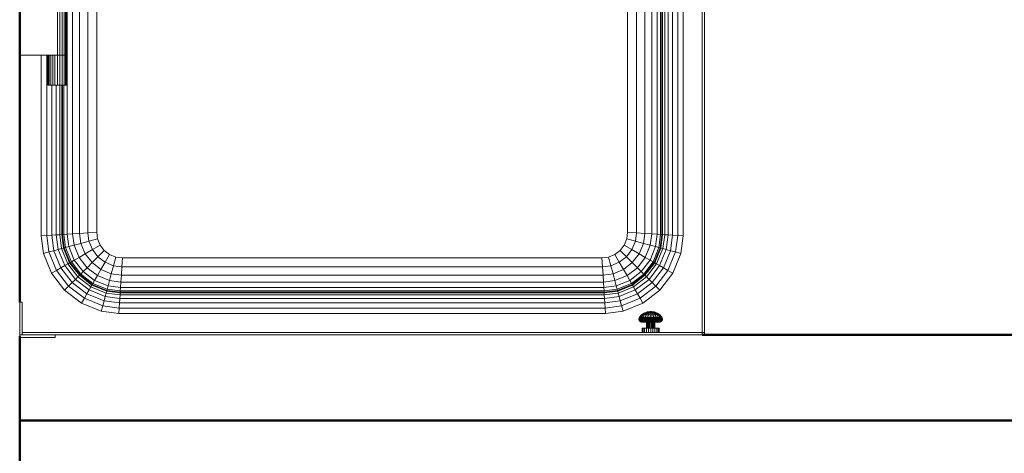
# Model space of a CAD drawing. Header units: millimetres. Extents: x 19410 to 41622, y 4748 to 42777.
# Tile 52 of 65: x 26710 to 27860, y 41037 to 41544. Entities that reach past the tile are written whole.
import ezdxf

# ---------------------------------------------------------------- set-up
doc = ezdxf.new("R2010")
doc.units = ezdxf.units.MM
for name, color, linetype, lineweight in [('A-WALL-____-MCUT', 113, 'Continuous', 50), ('A-WALL-____-OTLN', 113, 'Continuous', 20), ('M-EQPM-____-OTLN', 50, 'Continuous', 20)]:
    doc.layers.add(name, color=color, linetype=linetype, lineweight=lineweight)

# ---------------------------------------------------------------- blocks, each defined once
blk = doc.blocks.new('Прямая форма - 83 new-609569-В_Этаж 02_Отопление')
at = {"layer": 'M-EQPM-____-OTLN', "color": 253}
for p, q in [((-344.6, -382.3), (-344.6, 382.3)), ((-338.3, -381.9), (-338.3, 381.9)), ((-330, -381.3), (-330, 381.3)), ((-320.4, -380.7), (-320.4, 380.7)), ((-310, -380), (-310, 380)), ((310, -380), (310, 380)), ((320.4, -380.7), (320.4, 380.7)), ((330, -381.3), (330, 381.3)), ((338.3, -381.9), (338.3, 381.9)), ((344.6, 382.3), (344.6, -382.3)), ((348.6, 382.5), (348.6, -382.5)), ((350, -382.6), (350, 382.6)), ((350.9, 382.7), (350.9, -382.7)), ((353.3, 382.8), (353.3, -382.8)), ((357.3, 382.7), (357.3, -383.1)), ((362.5, 377.5), (362.5, -383.4)), ((368.5, 371.5), (368.5, -383.8)), ((375, 365), (375, -384.3)), ((397, -497), (397, 343)), ((400, 340), (400, -497)), ((310, -380), (310, 0)), ((-310, 0), (-310, -380)), ((-356, -173), (-356, -120)), ((-353.2, -173), (-353.2, -120)), ((-350.5, -173), (-350.5, -120)), ((-348.2, -173), (-348.2, -120)), ((-346.5, -173), (-346.5, -120)), ((-345.4, -173), (-345.4, -120)), ((-345, -173), (-345, -120)), ((-356, -173), (-400, -173)), ((-375, -384.3), (-375, -173)), ((-368.5, -173), (-368.5, -383.8)), ((-367, -208), (-367, -173)), ((-366.6, -208), (-366.6, -173)), ((-365.5, -208), (-365.5, -173)), ((-363.8, -208), (-363.8, -173)), ((-361.5, -208), (-361.5, -173)), ((-358.8, -208), (-358.8, -173)), ((-356, -173), (-353.2, -173)), ((-356, -208), (-356, -173)), ((-353.2, -173), (-356, -173)), ((-353.2, -173), (-350.5, -173)), ((-353.2, -208), (-353.2, -173)), ((-350.5, -173), (-353.2, -173)), ((-350.5, -173), (-348.2, -173)), ((-350.5, -208), (-350.5, -173)), ((-348.2, -173), (-350.5, -173)), ((-348.2, -173), (-346.5, -173)), ((-348.2, -208), (-348.2, -173)), ((-346.5, -173), (-348.2, -173)), ((-346.5, -173), (-345.4, -173)), ((-346.5, -208), (-346.5, -173)), ((-345.4, -173), (-346.5, -173)), ((-345.4, -173), (-345, -173)), ((-345.4, -208), (-345.4, -173)), ((-345, -173), (-345.4, -173)), ((-345, -208), (-345, -173)), ((-366.6, -208), (-367, -208)), ((-365.5, -208), (-366.6, -208)), ((-363.8, -208), (-365.5, -208)), ((-361.5, -208), (-363.8, -208)), ((-362.5, -208), (-362.5, -383.4)), ((-358.8, -208), (-361.5, -208)), ((-356, -208), (-358.8, -208)), ((-357.3, -208), (-357.3, -383.1)), ((-353.2, -208), (-356, -208)), ((-353.3, -208), (-353.3, -382.8)), ((-350.5, -208), (-353.2, -208)), ((-350.9, -208), (-350.9, -382.7)), ((-348.2, -208), (-350.5, -208)), ((-350, -208), (-350, -382.6)), ((-348.6, -382.5), (-348.6, -208)), ((-346.5, -208), (-348.2, -208)), ((-345.4, -208), (-346.5, -208)), ((-345, -208), (-345.4, -208)), ((-368.5, -383.8), (-375, -384.3)), ((-372.3, -404.7), (-375, -384.3)), ((-362.5, -383.4), (-368.5, -383.8)), ((-368.5, -383.8), (-366, -403)), ((-357.3, -383.1), (-362.5, -383.4)), ((-362.5, -383.4), (-360.1, -401.5)), ((-353.3, -382.8), (-357.3, -383.1)), ((-357.3, -383.1), (-355.1, -400.1)), ((-350.9, -382.7), (-353.3, -382.8)), ((-353.3, -382.8), (-351.2, -399.1)), ((-350, -382.6), (-350.9, -382.7)), ((-350.9, -382.7), (-348.8, -398.4)), ((-348.6, -382.5), (-350, -382.6)), ((-350, -382.6), (-347.9, -398.2)), ((-344.6, -382.3), (-348.6, -382.5)), ((-346.6, -397.9), (-348.6, -382.5)), ((-338.3, -381.9), (-344.6, -382.3)), ((-342.7, -396.8), (-344.6, -382.3)), ((-330, -381.3), (-338.3, -381.9)), ((-336.5, -395.1), (-338.3, -381.9)), ((-320.4, -380.7), (-330, -381.3)), ((-328.5, -393), (-330, -381.3)), ((-319.1, -390.5), (-328.5, -393)), ((-310, -380), (-320.4, -380.7)), ((-319.1, -390.5), (-320.4, -380.7)), ((-309, -387.8), (-319.1, -390.5)), ((-315, -400.2), (-319.1, -390.5)), ((-309, -387.8), (-310, -380)), ((-310, -380), (-309, -387.8)), ((-306, -395), (-309, -387.8)), ((-309, -387.8), (-306, -395)), ((306, -395), (309, -387.8)), ((306, -395), (309, -387.8)), ((309, -387.8), (310, -380)), ((309, -387.8), (310, -380)), ((319.1, -390.5), (309, -387.8)), ((320.4, -380.7), (310, -380)), ((315, -400.2), (319.1, -390.5)), ((319.1, -390.5), (320.4, -380.7)), ((328.5, -393), (319.1, -390.5)), ((330, -381.3), (320.4, -380.7)), ((328.5, -393), (330, -381.3)), ((338.3, -381.9), (330, -381.3)), ((336.5, -395.1), (338.3, -381.9)), ((344.6, -382.3), (338.3, -381.9)), ((344.6, -382.3), (342.7, -396.8)), ((348.6, -382.5), (344.6, -382.3)), ((348.6, -382.5), (346.6, -397.9)), ((347.9, -398.2), (350, -382.6)), ((350, -382.6), (348.6, -382.5)), ((348.8, -398.4), (350.9, -382.7)), ((350.9, -382.7), (350, -382.6)), ((350.9, -382.7), (353.3, -382.8)), ((353.3, -382.8), (351.2, -399.1)), ((353.3, -382.8), (357.3, -383.1)), ((357.3, -383.1), (355.1, -400.1)), ((357.3, -383.1), (362.5, -383.4)), ((362.5, -383.4), (360.1, -401.5)), ((362.5, -383.4), (368.5, -383.8)), ((368.5, -383.8), (366, -403)), ((368.5, -383.8), (375, -384.3)), ((375, -384.3), (372.3, -404.7)), ((-360.1, -401.5), (-366, -403)), ((-355.1, -400.1), (-360.1, -401.5)), ((-360.1, -401.5), (-351.8, -421.5)), ((-351.2, -399.1), (-355.1, -400.1)), ((-355.1, -400.1), (-347.3, -418.9)), ((-348.8, -398.4), (-351.2, -399.1)), ((-351.2, -399.1), (-343.8, -416.9)), ((-347.9, -398.2), (-348.8, -398.4)), ((-348.8, -398.4), (-341.7, -415.6)), ((-346.6, -397.9), (-347.9, -398.2)), ((-347.9, -398.2), (-340.9, -415.2)), ((-342.7, -396.8), (-346.6, -397.9)), ((-339.7, -414.5), (-346.6, -397.9)), ((-336.5, -395.1), (-342.7, -396.8)), ((-336.2, -412.5), (-342.7, -396.8)), ((-328.5, -393), (-336.5, -395.1)), ((-330.7, -409.3), (-336.5, -395.1)), ((-323.5, -405.1), (-328.5, -393)), ((-315, -400.2), (-323.5, -405.1)), ((-306, -395), (-315, -400.2)), ((-308.6, -408.6), (-315, -400.2)), ((-308.6, -408.6), (-301.2, -401.2)), ((-301.2, -401.2), (-306, -395)), ((-306, -395), (-301.2, -401.2)), ((-295, -406), (-301.2, -401.2)), ((-301.2, -401.2), (-295, -406)), ((295, -406), (301.2, -401.2)), ((295, -406), (301.2, -401.2)), ((301.2, -401.2), (306, -395)), ((301.2, -401.2), (306, -395)), ((308.6, -408.6), (301.2, -401.2)), ((315, -400.2), (306, -395)), ((308.6, -408.6), (315, -400.2)), ((323.5, -405.1), (315, -400.2)), ((323.5, -405.1), (328.5, -393)), ((336.5, -395.1), (328.5, -393)), ((336.5, -395.1), (330.7, -409.3)), ((342.7, -396.8), (336.2, -412.5)), ((342.7, -396.8), (336.5, -395.1)), ((346.6, -397.9), (339.7, -414.5)), ((340.9, -415.2), (347.9, -398.2)), ((341.7, -415.6), (348.8, -398.4)), ((346.6, -397.9), (342.7, -396.8)), ((351.2, -399.1), (343.8, -416.9)), ((347.9, -398.2), (346.6, -397.9)), ((355.1, -400.1), (347.3, -418.9)), ((348.8, -398.4), (347.9, -398.2)), ((351.2, -399.1), (348.8, -398.4)), ((351.2, -399.1), (355.1, -400.1)), ((360.1, -401.5), (351.8, -421.5)), ((355.1, -400.1), (360.1, -401.5)), ((360.1, -401.5), (366, -403)), ((-366, -403), (-372.3, -404.7)), ((-372.3, -404.7), (-362.8, -427.8)), ((-366, -403), (-357.1, -424.5)), ((-336.2, -412.5), (-339.7, -414.5)), ((-330.7, -409.3), (-336.2, -412.5)), ((-325.9, -425.9), (-336.2, -412.5)), ((-323.5, -405.1), (-330.7, -409.3)), ((-321.4, -421.4), (-330.7, -409.3)), ((-315.5, -415.5), (-323.5, -405.1)), ((-315.5, -415.5), (-308.6, -408.6)), ((-300.2, -415), (-308.6, -408.6)), ((-300.2, -415), (-295, -406)), ((-287.8, -409), (-295, -406)), ((-295, -406), (-287.8, -409)), ((-290.5, -419.1), (-287.8, -409)), ((-280, -410), (-287.8, -409)), ((-287.8, -409), (-280, -410)), ((-280.7, -420.4), (-280, -410)), ((-280, -410), (280, -410)), ((-280, -410), (280, -410)), ((280, -410), (287.8, -409)), ((280, -410), (287.8, -409)), ((280.7, -420.4), (280, -410)), ((287.8, -409), (295, -406)), ((287.8, -409), (295, -406)), ((290.5, -419.1), (287.8, -409)), ((300.2, -415), (295, -406)), ((300.2, -415), (308.6, -408.6)), ((315.5, -415.5), (308.6, -408.6)), ((315.5, -415.5), (323.5, -405.1)), ((330.7, -409.3), (321.4, -421.4)), ((330.7, -409.3), (323.5, -405.1)), ((336.2, -412.5), (325.9, -425.9)), ((336.2, -412.5), (330.7, -409.3)), ((339.7, -414.5), (336.2, -412.5)), ((366, -403), (357.1, -424.5)), ((372.3, -404.7), (362.8, -427.8)), ((366, -403), (372.3, -404.7)), ((-357.1, -424.5), (-362.8, -427.8)), ((-351.8, -421.5), (-357.1, -424.5)), ((-357.1, -424.5), (-343, -443)), ((-347.3, -418.9), (-351.8, -421.5)), ((-351.8, -421.5), (-338.7, -438.7)), ((-343.8, -416.9), (-347.3, -418.9)), ((-347.3, -418.9), (-335, -435)), ((-341.7, -415.6), (-343.8, -416.9)), ((-343.8, -416.9), (-332.1, -432.1)), ((-340.9, -415.2), (-341.7, -415.6)), ((-341.7, -415.6), (-330.3, -430.3)), ((-339.7, -414.5), (-340.9, -415.2)), ((-340.9, -415.2), (-329.7, -429.7)), ((-328.8, -428.8), (-339.7, -414.5)), ((-325.9, -425.9), (-321.4, -421.4)), ((-321.4, -421.4), (-315.5, -415.5)), ((-309.3, -430.7), (-321.4, -421.4)), ((-305.1, -423.5), (-315.5, -415.5)), ((-309.3, -430.7), (-305.1, -423.5)), ((-305.1, -423.5), (-300.2, -415)), ((-293, -428.5), (-305.1, -423.5)), ((-290.5, -419.1), (-300.2, -415)), ((-293, -428.5), (-290.5, -419.1)), ((-280.7, -420.4), (-290.5, -419.1)), ((-281.3, -430), (-280.7, -420.4)), ((280.7, -420.4), (-280.7, -420.4)), ((290.5, -419.1), (280.7, -420.4)), ((281.3, -430), (280.7, -420.4)), ((290.5, -419.1), (300.2, -415)), ((293, -428.5), (290.5, -419.1)), ((305.1, -423.5), (293, -428.5)), ((305.1, -423.5), (300.2, -415)), ((315.5, -415.5), (305.1, -423.5)), ((309.3, -430.7), (305.1, -423.5)), ((321.4, -421.4), (309.3, -430.7)), ((321.4, -421.4), (315.5, -415.5)), ((325.9, -425.9), (321.4, -421.4)), ((339.7, -414.5), (328.8, -428.8)), ((329.7, -429.7), (340.9, -415.2)), ((330.3, -430.3), (341.7, -415.6)), ((332.1, -432.1), (343.8, -416.9)), ((347.3, -418.9), (335, -435)), ((351.8, -421.5), (338.7, -438.7)), ((340.9, -415.2), (339.7, -414.5)), ((341.7, -415.6), (340.9, -415.2)), ((343.8, -416.9), (341.7, -415.6)), ((357.1, -424.5), (343, -443)), ((343.8, -416.9), (347.3, -418.9)), ((347.3, -418.9), (351.8, -421.5)), ((351.8, -421.5), (357.1, -424.5)), ((357.1, -424.5), (362.8, -427.8)), ((-362.8, -427.8), (-347.6, -447.6)), ((-338.7, -438.7), (-335, -435)), ((-335, -435), (-332.1, -432.1)), ((-335, -435), (-318.9, -447.3)), ((-332.1, -432.1), (-330.3, -430.3)), ((-332.1, -432.1), (-316.9, -443.8)), ((-330.3, -430.3), (-329.7, -429.7)), ((-330.3, -430.3), (-315.6, -441.7)), ((-329.7, -429.7), (-328.8, -428.8)), ((-329.7, -429.7), (-315.2, -440.9)), ((-328.8, -428.8), (-325.9, -425.9)), ((-314.5, -439.7), (-328.8, -428.8)), ((-312.5, -436.2), (-325.9, -425.9)), ((-314.5, -439.7), (-312.5, -436.2)), ((-312.5, -436.2), (-309.3, -430.7)), ((-296.8, -442.7), (-312.5, -436.2)), ((-295.1, -436.5), (-309.3, -430.7)), ((-296.8, -442.7), (-295.1, -436.5)), ((-295.1, -436.5), (-293, -428.5)), ((-281.9, -438.3), (-295.1, -436.5)), ((-281.3, -430), (-293, -428.5)), ((-281.9, -438.3), (-281.3, -430)), ((281.3, -430), (-281.3, -430)), ((293, -428.5), (281.3, -430)), ((281.9, -438.3), (281.3, -430)), ((295.1, -436.5), (281.9, -438.3)), ((295.1, -436.5), (293, -428.5)), ((309.3, -430.7), (295.1, -436.5)), ((296.8, -442.7), (295.1, -436.5)), ((312.5, -436.2), (296.8, -442.7)), ((312.5, -436.2), (309.3, -430.7)), ((325.9, -425.9), (312.5, -436.2)), ((314.5, -439.7), (312.5, -436.2)), ((328.8, -428.8), (314.5, -439.7)), ((315.2, -440.9), (329.7, -429.7)), ((315.6, -441.7), (330.3, -430.3)), ((316.9, -443.8), (332.1, -432.1)), ((335, -435), (318.9, -447.3)), ((328.8, -428.8), (325.9, -425.9)), ((329.7, -429.7), (328.8, -428.8)), ((330.3, -430.3), (329.7, -429.7)), ((332.1, -432.1), (330.3, -430.3)), ((335, -435), (332.1, -432.1)), ((335, -435), (338.7, -438.7)), ((362.8, -427.8), (347.6, -447.6)), ((-347.6, -447.6), (-343, -443)), ((-347.6, -447.6), (-327.8, -462.8)), ((-343, -443), (-338.7, -438.7)), ((-343, -443), (-324.5, -457.1)), ((-338.7, -438.7), (-321.5, -451.8)), ((-321.5, -451.8), (-318.9, -447.3)), ((-318.9, -447.3), (-316.9, -443.8)), ((-318.9, -447.3), (-300.1, -455.1)), ((-316.9, -443.8), (-315.6, -441.7)), ((-316.9, -443.8), (-299.1, -451.2)), ((-315.6, -441.7), (-315.2, -440.9)), ((-315.6, -441.7), (-298.4, -448.8)), ((-315.2, -440.9), (-314.5, -439.7)), ((-315.2, -440.9), (-298.2, -447.9)), ((-297.9, -446.6), (-314.5, -439.7)), ((-298.4, -448.8), (-298.2, -447.9)), ((-298.2, -447.9), (-297.9, -446.6)), ((-298.2, -447.9), (-282.6, -450)), ((-297.9, -446.6), (-296.8, -442.7)), ((-282.5, -448.6), (-297.9, -446.6)), ((-282.3, -444.6), (-296.8, -442.7)), ((-282.5, -448.6), (-282.3, -444.6)), ((-282.3, -444.6), (-281.9, -438.3)), ((282.3, -444.6), (-282.3, -444.6)), ((281.9, -438.3), (-281.9, -438.3)), ((282.3, -444.6), (281.9, -438.3)), ((296.8, -442.7), (282.3, -444.6)), ((282.5, -448.6), (282.3, -444.6)), ((297.9, -446.6), (282.5, -448.6)), ((282.6, -450), (298.2, -447.9)), ((297.9, -446.6), (296.8, -442.7)), ((314.5, -439.7), (297.9, -446.6)), ((298.2, -447.9), (297.9, -446.6)), ((298.2, -447.9), (315.2, -440.9)), ((298.4, -448.8), (298.2, -447.9)), ((298.4, -448.8), (315.6, -441.7)), ((299.1, -451.2), (316.9, -443.8)), ((300.1, -455.1), (318.9, -447.3)), ((315.2, -440.9), (314.5, -439.7)), ((315.6, -441.7), (315.2, -440.9)), ((316.9, -443.8), (315.6, -441.7)), ((318.9, -447.3), (316.9, -443.8)), ((318.9, -447.3), (321.5, -451.8)), ((338.7, -438.7), (321.5, -451.8)), ((343, -443), (324.5, -457.1)), ((347.6, -447.6), (327.8, -462.8)), ((338.7, -438.7), (343, -443)), ((343, -443), (347.6, -447.6)), ((-327.8, -462.8), (-324.5, -457.1)), ((-324.5, -457.1), (-321.5, -451.8)), ((-324.5, -457.1), (-303, -466)), ((-321.5, -451.8), (-301.5, -460.1)), ((-301.5, -460.1), (-300.1, -455.1)), ((-300.1, -455.1), (-299.1, -451.2)), ((-300.1, -455.1), (-283.1, -457.3)), ((-299.1, -451.2), (-298.4, -448.8)), ((-299.1, -451.2), (-282.8, -453.3)), ((-298.4, -448.8), (-282.7, -450.9)), ((-283.4, -462.5), (-283.1, -457.3)), ((-283.1, -457.3), (-282.8, -453.3)), ((-283.1, -457.3), (283.1, -457.3)), ((-282.8, -453.3), (-282.7, -450.9)), ((-282.8, -453.3), (282.8, -453.3)), ((-282.7, -450.9), (-282.6, -450)), ((-282.7, -450.9), (282.7, -450.9)), ((-282.6, -450), (-282.5, -448.6)), ((-282.6, -450), (282.6, -450)), ((282.5, -448.6), (-282.5, -448.6)), ((282.6, -450), (282.5, -448.6)), ((282.7, -450.9), (282.6, -450)), ((282.7, -450.9), (298.4, -448.8)), ((282.8, -453.3), (282.7, -450.9)), ((282.8, -453.3), (299.1, -451.2)), ((283.1, -457.3), (282.8, -453.3)), ((283.1, -457.3), (300.1, -455.1)), ((283.4, -462.5), (283.1, -457.3)), ((299.1, -451.2), (298.4, -448.8)), ((300.1, -455.1), (299.1, -451.2)), ((301.5, -460.1), (300.1, -455.1)), ((321.5, -451.8), (301.5, -460.1)), ((324.5, -457.1), (303, -466)), ((321.5, -451.8), (324.5, -457.1)), ((324.5, -457.1), (327.8, -462.8)), ((-397, -461.5), (-400, -461.5)), ((-400, -461.5), (-400, -500)), ((-397, -497), (-397, -461.5)), ((-304.7, -472.3), (-327.8, -462.8)), ((-304.7, -472.3), (-303, -466)), ((-303, -466), (-301.5, -460.1)), ((-303, -466), (-283.8, -468.5)), ((-301.5, -460.1), (-283.4, -462.5)), ((-283.8, -468.5), (-284.3, -475)), ((-283.8, -468.5), (-283.4, -462.5)), ((283.8, -468.5), (-283.8, -468.5)), ((-283.4, -462.5), (283.4, -462.5)), ((301.5, -460.1), (283.4, -462.5)), ((283.8, -468.5), (283.4, -462.5)), ((303, -466), (283.8, -468.5)), ((283.8, -468.5), (284.3, -475)), ((301.5, -460.1), (303, -466)), ((303, -466), (304.7, -472.3)), ((327.8, -462.8), (304.7, -472.3)), ((-284.3, -475), (-304.7, -472.3)), ((284.3, -475), (-284.3, -475)), ((304.7, -472.3), (284.3, -475)), ((323.3, -481), (323.5, -480)), ((323.7, -481), (323.3, -481)), ((323.3, -481), (323.7, -481)), ((323.3, -482), (323.3, -481)), ((323.8, -482), (323.3, -482)), ((323.3, -482), (323.8, -482)), ((323.7, -483), (323.3, -482)), ((323.5, -480), (323.9, -479.1)), ((323.9, -480), (323.5, -480)), ((323.5, -480), (323.9, -480)), ((323.7, -481), (323.9, -480)), ((323.7, -481), (323.9, -480)), ((323.7, -481), (325.1, -481)), ((323.8, -482), (323.7, -481)), ((324.1, -483), (323.7, -483)), ((323.7, -483), (324.1, -483)), ((324.3, -483.8), (323.7, -483)), ((323.8, -482), (325.2, -482)), ((324.1, -483), (323.8, -482)), ((324.1, -483), (323.8, -482)), ((323.9, -479.1), (326.3, -476.4)), ((324.4, -479.1), (323.9, -479.1)), ((323.9, -479.1), (324.4, -479.1)), ((323.9, -480), (324.4, -479.1)), ((323.9, -480), (324.4, -479.1)), ((325.3, -480), (323.9, -480)), ((323.9, -480), (325.3, -480)), ((325.5, -483), (324.1, -483)), ((324.1, -483), (325.5, -483)), ((324.7, -483.8), (324.1, -483)), ((324.7, -483.8), (324.1, -483)), ((324.4, -479.1), (326.7, -476.4)), ((324.4, -479.1), (325.7, -479.1)), ((325.1, -481), (325.3, -480)), ((325.1, -481), (327.3, -481)), ((325.2, -482), (325.1, -481)), ((325.2, -482), (327.3, -482)), ((325.5, -483), (325.2, -482)), ((325.3, -480), (325.7, -479.1)), ((325.3, -480), (327.4, -480)), ((325.5, -483), (327.6, -483)), ((326, -483.8), (325.5, -483)), ((325.7, -479.1), (327.8, -476.4)), ((325.7, -479.1), (327.8, -479.1)), ((326.3, -476.4), (329.3, -474.4)), ((326.7, -476.4), (326.3, -476.4)), ((326.3, -476.4), (326.7, -476.4)), ((326.7, -476.4), (329.6, -474.4)), ((326.7, -476.4), (327.8, -476.4)), ((327.4, -480), (327.3, -481)), ((327.3, -481), (330.1, -481)), ((327.3, -481), (327.3, -482)), ((327.3, -482), (330.2, -482)), ((327.3, -482), (327.6, -483)), ((327.8, -479.1), (327.4, -480)), ((327.4, -480), (330.2, -480)), ((327.6, -483), (330.3, -483)), ((327.6, -483), (328, -483.8)), ((327.8, -476.4), (330.3, -474.4)), ((327.8, -476.4), (329.5, -476.4)), ((329.5, -476.4), (327.8, -479.1)), ((327.8, -479.1), (330.5, -479.1)), ((329.3, -474.4), (332.7, -473.1)), ((331.5, -474.4), (329.5, -476.4)), ((329.5, -476.4), (331.7, -476.4)), ((329.6, -474.4), (332.8, -473.1)), ((329.6, -474.4), (332.8, -473.1)), ((329.6, -474.4), (330.3, -474.4)), ((330.2, -480), (330.1, -481)), ((330.1, -481), (333.4, -481)), ((330.1, -481), (330.2, -482)), ((330.5, -479.1), (330.2, -480)), ((330.2, -480), (333.5, -480)), ((330.2, -482), (333.5, -482)), ((330.2, -482), (330.3, -483)), ((330.3, -474.4), (333.2, -473.1)), ((330.3, -474.4), (333.2, -473.1)), ((330.3, -474.4), (331.5, -474.4)), ((330.3, -483), (333.6, -483)), ((330.3, -483), (330.6, -483.8)), ((331.7, -476.4), (330.5, -479.1)), ((330.5, -479.1), (333.6, -479.1)), ((333.9, -473.1), (331.5, -474.4)), ((331.5, -474.4), (333.1, -474.4)), ((333.1, -474.4), (331.7, -476.4)), ((331.7, -476.4), (334.2, -476.4)), ((332.7, -473.1), (336.2, -472.7)), ((332.8, -473.1), (332.7, -473.1)), ((332.7, -473.1), (332.8, -473.1)), ((332.8, -473.1), (336.2, -472.7)), ((332.8, -473.1), (336.2, -472.7)), ((333.2, -473.1), (332.8, -473.1)), ((332.8, -473.1), (333.2, -473.1)), ((334.8, -473.1), (333.1, -474.4)), ((333.1, -474.4), (335, -474.4)), ((333.2, -473.1), (336.3, -472.7)), ((333.2, -473.1), (336.3, -472.7)), ((333.9, -473.1), (333.2, -473.1)), ((333.2, -473.1), (333.9, -473.1)), ((333.5, -480), (333.4, -481)), ((333.4, -481), (337, -481)), ((333.4, -481), (333.5, -482)), ((333.6, -479.1), (333.5, -480)), ((333.5, -480), (337, -480)), ((333.5, -482), (337, -482)), ((333.5, -482), (333.6, -483)), ((334.2, -476.4), (333.6, -479.1)), ((333.6, -479.1), (337, -479.1)), ((333.6, -483), (337, -483)), ((333.6, -483), (333.7, -483.8)), ((336.4, -472.7), (333.9, -473.1)), ((333.9, -473.1), (336.4, -472.7)), ((333.9, -473.1), (334.8, -473.1)), ((334.8, -473.1), (333.9, -473.1)), ((335, -474.4), (334.2, -476.4)), ((334.2, -476.4), (337, -476.4)), ((336.6, -472.7), (334.8, -473.1)), ((334.8, -473.1), (336.6, -472.7)), ((334.8, -473.1), (335.9, -473.1)), ((335.9, -473.1), (334.8, -473.1)), ((335.9, -473.1), (335, -474.4)), ((335, -474.4), (337, -474.4)), ((336.8, -472.7), (335.9, -473.1)), ((335.9, -473.1), (336.8, -472.7)), ((335.9, -473.1), (337, -473.1)), ((336.3, -472.7), (336.2, -472.7)), ((336.2, -472.7), (336.2, -472.7)), ((336.2, -472.7), (336.2, -472.7)), ((336.2, -472.7), (336.3, -472.7)), ((336.4, -472.7), (336.3, -472.7)), ((336.3, -472.7), (336.4, -472.7)), ((336.6, -472.7), (336.4, -472.7)), ((336.4, -472.7), (336.6, -472.7)), ((336.8, -472.7), (336.6, -472.7)), ((336.8, -472.7), (336.6, -472.7)), ((337, -472.7), (336.8, -472.7)), ((337, -472.7), (336.8, -472.7)), ((337, -473.1), (337, -472.7)), ((337.2, -472.7), (337, -472.7)), ((337.2, -472.7), (337, -472.7)), ((337, -473.1), (337, -472.7)), ((337, -474.4), (337, -473.1)), ((337, -473.1), (338.1, -473.1)), ((337, -476.4), (337, -474.4)), ((337, -474.4), (339, -474.4)), ((337, -479.1), (337, -476.4)), ((337, -476.4), (339.8, -476.4)), ((337, -480), (337, -479.1)), ((337, -479.1), (340.4, -479.1)), ((337, -481), (337, -480)), ((337, -480), (340.5, -480)), ((337, -482), (337, -481)), ((337, -481), (340.6, -481)), ((337, -483), (337, -482)), ((337, -482), (340.5, -482)), ((337, -483.8), (337, -483)), ((337, -483), (340.4, -483)), ((338.1, -473.1), (337.2, -472.7)), ((337.2, -472.7), (337.4, -472.7)), ((337.4, -472.7), (337.2, -472.7)), ((338.1, -473.1), (337.2, -472.7)), ((337.4, -472.7), (337.6, -472.7)), ((337.6, -472.7), (337.4, -472.7)), ((339.2, -473.1), (337.4, -472.7)), ((339.2, -473.1), (337.4, -472.7)), ((337.6, -472.7), (337.7, -472.7)), ((337.7, -472.7), (337.6, -472.7)), ((340.1, -473.1), (337.6, -472.7)), ((340.1, -473.1), (337.6, -472.7)), ((337.7, -472.7), (337.8, -472.7)), ((337.8, -472.7), (337.7, -472.7)), ((340.8, -473.1), (337.7, -472.7)), ((340.8, -473.1), (337.7, -472.7)), ((337.8, -472.7), (337.8, -472.7)), ((337.8, -472.7), (337.8, -472.7)), ((341.2, -473.1), (337.8, -472.7)), ((341.3, -473.1), (337.8, -472.7)), ((341.2, -473.1), (337.8, -472.7)), ((339, -474.4), (338.1, -473.1)), ((338.1, -473.1), (339.2, -473.1)), ((339.2, -473.1), (338.1, -473.1)), ((339.8, -476.4), (339, -474.4)), ((339, -474.4), (340.9, -474.4)), ((339.2, -473.1), (340.1, -473.1)), ((340.1, -473.1), (339.2, -473.1)), ((340.9, -474.4), (339.2, -473.1)), ((340.4, -479.1), (339.8, -476.4)), ((339.8, -476.4), (342.3, -476.4)), ((340.1, -473.1), (340.8, -473.1)), ((340.8, -473.1), (340.1, -473.1)), ((342.5, -474.4), (340.1, -473.1)), ((340.3, -483.8), (340.4, -483)), ((340.5, -480), (340.4, -479.1)), ((340.4, -479.1), (343.5, -479.1)), ((340.4, -483), (340.5, -482)), ((340.4, -483), (343.7, -483)), ((340.6, -481), (340.5, -480)), ((340.5, -480), (343.8, -480)), ((340.5, -482), (340.6, -481)), ((340.5, -482), (343.8, -482)), ((340.6, -481), (343.9, -481)), ((343.7, -474.4), (340.8, -473.1)), ((340.9, -474.4), (342.5, -474.4)), ((342.3, -476.4), (340.9, -474.4)), ((341.2, -473.1), (341.3, -473.1)), ((341.3, -473.1), (341.2, -473.1)), ((344.4, -474.4), (341.2, -473.1)), ((344.4, -474.4), (341.2, -473.1)), ((344.7, -474.4), (341.3, -473.1)), ((342.3, -476.4), (344.5, -476.4)), ((343.5, -479.1), (342.3, -476.4)), ((342.5, -474.4), (343.7, -474.4)), ((344.5, -476.4), (342.5, -474.4)), ((343.4, -483.8), (343.7, -483)), ((343.5, -479.1), (346.2, -479.1)), ((343.8, -480), (343.5, -479.1)), ((343.7, -474.4), (344.4, -474.4)), ((346.2, -476.4), (343.7, -474.4)), ((343.7, -483), (343.8, -482)), ((343.7, -483), (346.4, -483)), ((343.8, -480), (346.6, -480)), ((343.9, -481), (343.8, -480)), ((343.8, -482), (343.9, -481)), ((343.8, -482), (346.7, -482)), ((343.9, -481), (346.7, -481)), ((347.3, -476.4), (344.4, -474.4)), ((344.5, -476.4), (346.2, -476.4)), ((346.2, -479.1), (344.5, -476.4)), ((347.7, -476.4), (344.7, -474.4)), ((346, -483.8), (346.4, -483)), ((346.2, -476.4), (347.3, -476.4)), ((348.3, -479.1), (346.2, -476.4)), ((346.2, -479.1), (348.3, -479.1)), ((346.6, -480), (346.2, -479.1)), ((346.4, -483), (346.7, -482)), ((346.4, -483), (348.5, -483)), ((346.6, -480), (348.7, -480)), ((346.7, -481), (346.6, -480)), ((346.7, -481), (348.9, -481)), ((346.7, -482), (346.7, -481)), ((346.7, -482), (348.8, -482)), ((347.3, -476.4), (347.7, -476.4)), ((347.7, -476.4), (347.3, -476.4)), ((349.6, -479.1), (347.3, -476.4)), ((350.1, -479.1), (347.7, -476.4)), ((348, -483.8), (348.5, -483)), ((348.3, -479.1), (349.6, -479.1)), ((348.7, -480), (348.3, -479.1)), ((348.5, -483), (348.8, -482)), ((348.5, -483), (349.9, -483)), ((349.9, -483), (348.5, -483)), ((348.7, -480), (350.1, -480)), ((350.1, -480), (348.7, -480)), ((348.9, -481), (348.7, -480)), ((348.8, -482), (348.9, -481)), ((348.8, -482), (350.2, -482)), ((348.9, -481), (350.3, -481)), ((349.3, -483.8), (349.9, -483)), ((349.3, -483.8), (349.9, -483)), ((349.6, -479.1), (350.1, -479.1)), ((350.1, -479.1), (349.6, -479.1)), ((350.1, -480), (349.6, -479.1)), ((350.1, -480), (349.6, -479.1)), ((349.7, -483.8), (350.3, -483)), ((349.9, -483), (350.2, -482)), ((349.9, -483), (350.2, -482)), ((349.9, -483), (350.3, -483)), ((350.3, -483), (349.9, -483)), ((350.5, -480), (350.1, -479.1)), ((350.3, -481), (350.1, -480)), ((350.2, -482), (350.3, -481)), ((350.2, -482), (350.7, -482)), ((350.7, -482), (350.2, -482)), ((350.3, -481), (350.7, -481)), ((350.7, -481), (350.3, -481)), ((350.3, -483), (350.7, -482)), ((350.7, -481), (350.5, -480)), ((350.7, -482), (350.7, -481)), ((324.7, -483.8), (324.3, -483.8)), ((324.3, -483.8), (324.7, -483.8)), ((325.1, -484.5), (324.3, -483.8)), ((326, -483.8), (324.7, -483.8)), ((324.7, -483.8), (326, -483.8)), ((325.5, -484.5), (324.7, -483.8)), ((325.5, -484.5), (324.7, -483.8)), ((325.5, -484.5), (325.1, -484.5)), ((325.1, -484.5), (325.5, -484.5)), ((326, -484.9), (325.1, -484.5)), ((326.7, -484.5), (325.5, -484.5)), ((325.5, -484.5), (326.7, -484.5)), ((326.4, -484.9), (325.5, -484.5)), ((326.4, -484.9), (325.5, -484.5)), ((326, -483.8), (328, -483.8)), ((326.7, -484.5), (326, -483.8)), ((326.7, -484.5), (326, -483.8)), ((326.4, -484.9), (326, -484.9)), ((326, -484.9), (326.4, -484.9)), ((327, -485), (326, -484.9)), ((327.5, -484.9), (326.4, -484.9)), ((326.4, -484.9), (327.5, -484.9)), ((327.3, -485), (326.4, -484.9)), ((327.3, -485), (326.4, -484.9)), ((328.6, -484.5), (326.7, -484.5)), ((326.7, -484.5), (328.6, -484.5)), ((327.5, -484.9), (326.7, -484.5)), ((327.5, -484.9), (326.7, -484.5)), ((327.3, -485), (327, -485)), ((327, -485), (327.3, -485)), ((327, -492.2), (327.3, -492.2)), ((327, -492.2), (327, -497)), ((328.3, -485), (327.3, -485)), ((327.3, -485), (328.3, -485)), ((327.3, -492.2), (328.3, -492.2)), ((327.3, -492.2), (327.3, -497)), ((329.2, -484.9), (327.5, -484.9)), ((327.5, -484.9), (329.2, -484.9)), ((328.3, -485), (327.5, -484.9)), ((328.3, -485), (327.5, -484.9)), ((328, -483.8), (330.6, -483.8)), ((328, -483.8), (328.6, -484.5)), ((329.9, -485), (328.3, -485)), ((328.3, -485), (329.9, -485)), ((328.3, -492.2), (329.9, -492.2)), ((328.3, -492.2), (328.3, -497)), ((328.6, -484.5), (331, -484.5)), ((328.6, -484.5), (329.2, -484.9)), ((329.2, -484.9), (328.6, -484.5)), ((329.2, -484.9), (331.5, -484.9)), ((331.5, -484.9), (329.2, -484.9)), ((329.2, -484.9), (329.9, -485)), ((329.9, -485), (329.2, -484.9)), ((329.9, -485), (332, -485)), ((332, -485), (329.9, -485)), ((329.9, -492.2), (332, -492.2)), ((329.9, -492.2), (329.9, -497)), ((330.6, -483.8), (333.7, -483.8)), ((330.6, -483.8), (331, -484.5)), ((331, -484.5), (333.9, -484.5)), ((331, -484.5), (331.5, -484.9)), ((331.5, -484.9), (331, -484.5)), ((331.5, -484.9), (334.2, -484.9)), ((331.5, -484.9), (332, -485)), ((334.2, -484.9), (331.5, -484.9)), ((332, -485), (331.5, -484.9)), ((332, -485), (334.4, -485)), ((332.2, -485), (332, -485)), ((332, -485), (332.2, -485)), ((332, -492.2), (332, -485)), ((332, -492.2), (334.4, -492.2)), ((332, -492.2), (332, -497)), ((332.2, -485), (332.7, -485)), ((332.2, -492.2), (332.2, -485)), ((332.7, -485), (333.5, -485)), ((332.7, -492.2), (332.7, -485)), ((333.5, -485), (334.5, -485)), ((333.5, -485), (333.5, -492.2)), ((333.7, -483.8), (337, -483.8)), ((333.7, -483.8), (333.9, -484.5)), ((333.9, -484.5), (337, -484.5)), ((333.9, -484.5), (334.2, -484.9)), ((334.2, -484.9), (333.9, -484.5)), ((334.2, -484.9), (337, -484.9)), ((334.2, -484.9), (334.4, -485)), ((337, -484.9), (334.2, -484.9)), ((334.4, -485), (334.2, -484.9)), ((334.4, -485), (337, -485)), ((334.4, -492.2), (337, -492.2)), ((334.4, -492.2), (334.4, -497)), ((334.5, -485), (335.7, -485)), ((334.5, -485), (334.5, -492.2)), ((335.7, -485), (337, -485)), ((335.7, -485), (335.7, -492.2)), ((337, -484.5), (337, -483.8)), ((337, -483.8), (340.3, -483.8)), ((337, -484.9), (337, -484.5)), ((337, -484.5), (340.1, -484.5)), ((337, -484.9), (337, -484.5)), ((337, -485), (337, -484.9)), ((337, -484.9), (339.8, -484.9)), ((339.8, -484.9), (337, -484.9)), ((337, -485), (337, -484.9)), ((337, -485), (339.6, -485)), ((337, -492.2), (337, -485)), ((337, -485), (338.3, -485)), ((337, -497), (337, -492.2)), ((337, -492.2), (339.6, -492.2)), ((338.3, -492.2), (338.3, -485)), ((338.3, -485), (339.5, -485)), ((339.5, -485), (340.5, -485)), ((339.5, -492.2), (339.5, -485)), ((339.6, -485), (339.8, -484.9)), ((339.6, -485), (339.8, -484.9)), ((339.6, -485), (342, -485)), ((339.6, -497), (339.6, -492.2)), ((339.6, -492.2), (342, -492.2)), ((339.8, -484.9), (340.1, -484.5)), ((339.8, -484.9), (340.1, -484.5)), ((339.8, -484.9), (342.5, -484.9)), ((342.5, -484.9), (339.8, -484.9)), ((340.1, -484.5), (340.3, -483.8)), ((340.1, -484.5), (343, -484.5)), ((340.3, -483.8), (343.4, -483.8)), ((340.5, -485), (341.3, -485)), ((340.5, -492.2), (340.5, -485)), ((341.3, -485), (341.8, -485)), ((341.3, -492.2), (341.3, -485)), ((341.8, -485), (342, -485)), ((342, -485), (341.8, -485)), ((341.8, -492.2), (341.8, -485)), ((342, -485), (342.5, -484.9)), ((342, -485), (342.5, -484.9)), ((342, -485), (344.1, -485)), ((344.1, -485), (342, -485)), ((342, -492.2), (342, -485)), ((342, -492.2), (344.1, -492.2)), ((342, -492.2), (342, -497)), ((342.5, -484.9), (343, -484.5)), ((342.5, -484.9), (343, -484.5)), ((342.5, -484.9), (344.8, -484.9)), ((344.8, -484.9), (342.5, -484.9)), ((343, -484.5), (343.4, -483.8)), ((343, -484.5), (345.4, -484.5)), ((343.4, -483.8), (346, -483.8)), ((344.1, -485), (344.8, -484.9)), ((344.1, -485), (344.8, -484.9)), ((344.1, -485), (345.7, -485)), ((345.7, -485), (344.1, -485)), ((344.1, -492.2), (345.7, -492.2)), ((344.1, -492.2), (344.1, -497)), ((344.8, -484.9), (345.4, -484.5)), ((344.8, -484.9), (345.4, -484.5)), ((344.8, -484.9), (346.5, -484.9)), ((346.5, -484.9), (344.8, -484.9)), ((345.4, -484.5), (346, -483.8)), ((345.4, -484.5), (347.3, -484.5)), ((347.3, -484.5), (345.4, -484.5)), ((345.7, -485), (346.5, -484.9)), ((345.7, -485), (346.5, -484.9)), ((345.7, -485), (346.7, -485)), ((346.7, -485), (345.7, -485)), ((345.7, -492.2), (346.7, -492.2)), ((345.7, -492.2), (345.7, -497)), ((346, -483.8), (348, -483.8)), ((346.5, -484.9), (347.3, -484.5)), ((346.5, -484.9), (347.3, -484.5)), ((346.5, -484.9), (347.6, -484.9)), ((347.6, -484.9), (346.5, -484.9)), ((346.7, -485), (347.6, -484.9)), ((346.7, -485), (347.6, -484.9)), ((346.7, -485), (347, -485)), ((347, -485), (346.7, -485)), ((346.7, -492.2), (347, -492.2)), ((346.7, -492.2), (346.7, -497)), ((347, -485), (348, -484.9)), ((347, -492.2), (347, -497)), ((347.3, -484.5), (348, -483.8)), ((347.3, -484.5), (348, -483.8)), ((347.3, -484.5), (348.5, -484.5)), ((348.5, -484.5), (347.3, -484.5)), ((347.6, -484.9), (348.5, -484.5)), ((347.6, -484.9), (348.5, -484.5)), ((347.6, -484.9), (348, -484.9)), ((348, -484.9), (347.6, -484.9)), ((348, -483.8), (349.3, -483.8)), ((349.3, -483.8), (348, -483.8)), ((348, -484.9), (348.9, -484.5)), ((348.5, -484.5), (349.3, -483.8)), ((348.5, -484.5), (349.3, -483.8)), ((348.5, -484.5), (348.9, -484.5)), ((348.9, -484.5), (348.5, -484.5)), ((348.9, -484.5), (349.7, -483.8)), ((349.3, -483.8), (349.7, -483.8)), ((349.7, -483.8), (349.3, -483.8)), ((-400, -500), (-397, -500)), ((-400, -501.5), (-400, -500)), ((-399.8, -500.7), (-398.5, -500)), ((-399.8, -500.7), (-399.8, -502.2)), ((-399.8, -502.2), (-398.5, -503)), ((-398.5, -500), (-397, -500)), ((-398.5, -503), (-358.5, -503)), ((-397, -497), (397, -497)), ((-397, -500), (-397, -497)), ((397, -500), (-397, -500)), ((-358.5, -503), (-358.5, -500)), ((397, -497), (397, -500)), ((400, -497), (397, -497)), ((400, -497), (400, -500))]:
    blk.add_line(p, q, dxfattribs=at)
blk = doc.blocks.new('Прямая форма - FU - 054-609570-В_Этаж 02_Отопление')
blk.add_blockref('Прямая форма - 83 new-609569-В_Этаж 02_Отопление', (0, 0))
blk = doc.blocks.new('Прямая форма - 83 new-609833-В_Этаж 02_Отопление')
at = {"layer": 'A-WALL-____-MCUT', "color": 53}
for p, q in [((1261.5, 100), (0, 100)), ((3800, 100), (1301.5, 100))]:
    blk.add_line(p, q, dxfattribs=at)
blk = doc.blocks.new('Прямая форма - SW - 007-609834-В_Этаж 02_Отопление')
blk.add_blockref('Прямая форма - 83 new-609833-В_Этаж 02_Отопление', (0, 0))
blk = doc.blocks.new('Прямая форма - 83 new-609841-В_Этаж 02_Отопление')
at = {"layer": 'A-WALL-____-MCUT', "color": 53}
for p, q in [((3500, 100), (1175.8, 100)), ((3500, 1.5), (3500, 100)), ((1175.8, 0), (2703, 0))]:
    blk.add_line(p, q, dxfattribs=at)
blk = doc.blocks.new('Прямая форма - SW - 005-609842-В_Этаж 02_Отопление')
blk.add_blockref('Прямая форма - 83 new-609841-В_Этаж 02_Отопление', (0, 0))
blk = doc.blocks.new('83 new_ifc_RVT-1-В_Этаж 02_Отопление')
at = {"layer": 'A-WALL-____-OTLN', "color": 253, "lineweight": 20}
for name, p, rotation in [('Прямая форма - SW - 007-609834-В_Этаж 02_Отопление', (26610.3, 42475.8), 270), ('Прямая форма - SW - 005-609842-В_Этаж 02_Отопление', (30210.3, 41175.8), 180)]:
    blk.add_blockref(name, p, dxfattribs=dict(at, rotation=rotation))
at = {"layer": 'M-EQPM-____-OTLN', "color": 253, "lineweight": 20}
blk.add_blockref('Прямая форма - FU - 054-609570-В_Этаж 02_Отопление', (27110.3, 41675.8), dxfattribs=at)

msp = doc.modelspace()

# ---------------------------------------------------------------- block references
at = {"lineweight": 9}
msp.add_blockref('83 new_ifc_RVT-1-В_Этаж 02_Отопление', (0, 0), dxfattribs=at)

doc.saveas('drawing.dxf')
